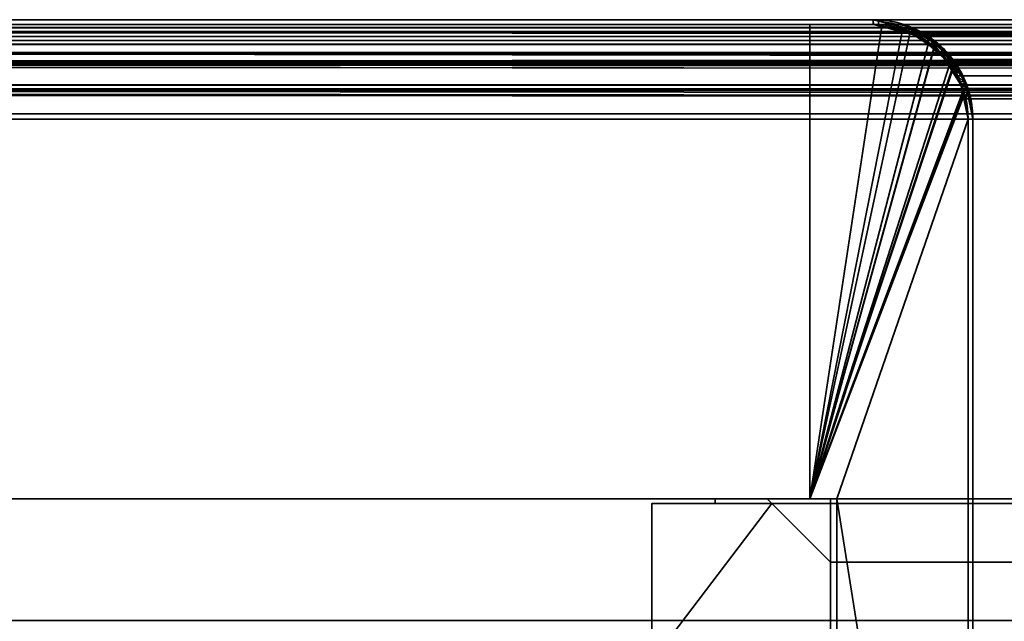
# Model space of a CAD drawing. Header units: millimetres. Extents: x -603 to 3703, y -121 to 193.
# Tile 17 of 256: x -441 to -410, y 174 to 193. Entities that reach past the tile are written whole.
import ezdxf

# ---------------------------------------------------------------- set-up
doc = ezdxf.new("R2010")
doc.units = ezdxf.units.MM
doc.layers.add('151', color=7, linetype='Continuous', true_color=0xffffff)

# ---------------------------------------------------------------- blocks, each defined once
blk = doc.blocks.new('UG_SURFACE_012')
at = {"layer": '151', "color": 14, "linetype": 'Continuous', "lineweight": 35}
for points in [[(-421.15, 173.15, -5.75), (-421.15, 178.15, -5.75), (-417.35, 178.15, -5.75)], [(-417.35, 178.15, -5.75), (-415.5, 176.3, -5.75), (-415.5, 173.15, -5.75), (-421.15, 173.15, -5.75)], [(-421.15, 173.15, 2030.4), (-415.5, 173.15, 2024.75), (-415.5, 176.3, 2024.75), (-417.35, 178.15, 2026.6)], [(-417.35, 178.15, 2026.6), (-421.15, 178.15, 2030.4), (-421.15, 173.15, 2030.4)], [(-421.15, 173.15, 2030.4), (-421.15, 178.15, 2030.4), (-421.15, 178.15, -5.75), (-421.15, 173.15, -5.75)], [(-417.35, 178.15, 2026.6), (-417.35, 178.15, -5.75), (-421.15, 178.15, -5.75), (-421.15, 178.15, 2030.4)], [(-415.5, 176.3, 2024.75), (-415.5, 176.3, -5.75), (-417.35, 178.15, -5.75), (-417.35, 178.15, 2026.6)], [(-415.5, 176.3, 2024.75), (-415.5, 173.15, 2024.75), (-415.5, 173.15, -5.75), (-415.5, 176.3, -5.75)], [(-421.15, 173.15, 2030.4), (-421.15, 173.15, -5.75), (-415.5, 173.15, -5.75), (-415.5, 173.15, 2024.75)]]:
    blk.add_3dface(points, dxfattribs=at)
blk = doc.blocks.new('UG_SURFACE_013')
at = {"layer": '151', "color": 7, "linetype": 'Continuous', "lineweight": 35}
for points in [[(-417.5, 178.3, -5.75), (-417.35, 178.15, -5.75), (-419.15, 178.15, -5.75), (-419.15, 178.3, -5.75)], [(-419.15, 178.15, -5.75), (-419.15, 178.15, 2028.4), (-419.15, 178.3, 2028.4), (-419.15, 178.3, -5.75)], [(-417.5, 178.3, 2026.75), (-417.5, 178.3, -5.75), (-419.15, 178.3, -5.75), (-419.15, 178.3, 2028.4)], [(-417.35, 178.15, 2026.6), (-417.5, 178.3, 2026.75), (-419.15, 178.3, 2028.4), (-419.15, 178.15, 2028.4)], [(-417.35, 178.15, 2026.6), (-419.15, 178.15, 2028.4), (-419.15, 178.15, -5.75), (-417.35, 178.15, -5.75)], [(-417.35, 178.15, -5.75), (-417.5, 178.3, -5.75), (-417.5, 178.3, 2026.75), (-417.35, 178.15, 2026.6)]]:
    blk.add_3dface(points, dxfattribs=at)
blk = doc.blocks.new('UG_SURFACE_016')
at = {"layer": '151', "color": 14, "linetype": 'Continuous', "lineweight": 35}
for points in [[(-411, 173.15, -5.75), (-411, 178.15, -5.75), (-404.15, 178.15, -5.75), (-402.568, 177.835, -5.75)], [(-411, 173.15, 2020.25), (-411, 178.15, 2020.25), (-411, 178.15, -5.75), (-411, 173.15, -5.75)], [(-404.15, 178.15, 2013.4), (-404.15, 178.15, -5.75), (-411, 178.15, -5.75), (-411, 178.15, 2020.25)], [(-402.575, 177.748, 2011.825), (-404.15, 178.15, 2013.4), (-411, 178.15, 2020.25), (-411, 173.15, 2020.25)], [(-404.15, 178.15, -5.75), (-404.15, 178.15, 2013.4), (-402.575, 177.748, 2011.825)], [(-402.575, 177.748, 2011.825), (-402.568, 177.835, -5.75), (-404.15, 178.15, -5.75)], [(-411, 173.15, -5.75), (-402.568, 177.835, -5.75), (-402.237, 177.769, -5.75), (-401.226, 177.094, -5.75)], [(-402.237, 177.769, -5.75), (-402.568, 177.835, -5.75), (-402.575, 177.748, 2011.825)], [(-402.237, 177.769, -5.75), (-402.575, 177.748, 2011.825), (-401.752, 177.538, 2011.002)], [(-401.752, 177.538, 2011.002), (-401.226, 177.094, -5.75), (-402.237, 177.769, -5.75)], [(-411, 173.15, 2020.25), (-401.218, 177.074, 2010.468), (-401.752, 177.538, 2011.002), (-402.575, 177.748, 2011.825)], [(-401.752, 177.538, 2011.002), (-401.218, 177.074, 2010.468), (-401.226, 177.094, -5.75)], [(-401.226, 177.094, -5.75), (-400.614, 176.686, -5.75), (-400.206, 176.074, -5.75), (-411, 173.15, -5.75)], [(-411, 173.15, 2020.25), (-400.134, 176.121, 2009.384), (-400.147, 176.145, 2009.397), (-401.218, 177.074, 2010.468)], [(-400.614, 176.686, -5.75), (-401.226, 177.094, -5.75), (-401.218, 177.074, 2010.468)], [(-400.614, 176.686, -5.75), (-401.218, 177.074, 2010.468), (-400.147, 176.145, 2009.397)], [(-400.147, 176.145, 2009.397), (-400.206, 176.074, -5.75), (-400.614, 176.686, -5.75)], [(-399.433, 174.772, 2008.683), (-400.134, 176.121, 2009.384), (-411, 173.15, 2020.25)], [(-411, 173.15, -5.75), (-400.206, 176.074, -5.75), (-399.531, 175.063, -5.75), (-399.473, 174.772, -5.75)], [(-400.147, 176.145, 2009.397), (-400.134, 176.121, 2009.384), (-400.206, 176.074, -5.75)], [(-399.531, 175.063, -5.75), (-400.206, 176.074, -5.75), (-400.134, 176.121, 2009.384)], [(-399.531, 175.063, -5.75), (-400.134, 176.121, 2009.384), (-399.433, 174.772, 2008.683)], [(-399.433, 174.772, 2008.683), (-399.473, 174.772, -5.75), (-399.531, 175.063, -5.75)], [(-399.473, 174.772, -5.75), (-399.21, 173.452, -5.75), (-411, 173.15, -5.75)], [(-399.198, 173.45, 2008.448), (-399.397, 174.703, 2008.647), (-399.433, 174.772, 2008.683), (-411, 173.15, 2020.25)], [(-399.473, 174.772, -5.75), (-399.433, 174.772, 2008.683), (-399.397, 174.703, 2008.647)], [(-399.397, 174.703, 2008.647), (-399.21, 173.452, -5.75), (-399.473, 174.772, -5.75)], [(-399.397, 174.703, 2008.647), (-399.198, 173.45, 2008.448), (-399.21, 173.452, -5.75)], [(-399.21, 173.452, -5.75), (-399.15, 173.15, -5.75), (-411, 173.15, -5.75)], [(-411, 173.15, 2020.25), (-399.15, 173.15, 2008.4), (-399.198, 173.45, 2008.448)], [(-399.21, 173.452, -5.75), (-399.198, 173.45, 2008.448), (-399.15, 173.15, 2008.4)], [(-399.15, 173.15, 2008.4), (-399.15, 173.15, -5.75), (-399.21, 173.452, -5.75)], [(-411, 173.15, 2020.25), (-411, 173.15, -5.75), (-399.15, 173.15, -5.75), (-399.15, 173.15, 2008.4)]]:
    blk.add_3dface(points, dxfattribs=at)
blk = doc.blocks.new('UG_SURFACE_017')
at = {"layer": '151', "color": 7, "linetype": 'Continuous', "lineweight": 35}
for points in [[(-411, 178.3, -5.75), (-404.15, 178.3, -5.75), (-404.15, 178.15, -5.75), (-411, 178.15, -5.75)], [(-411, 178.3, 2020.25), (-411, 178.3, -5.75), (-411, 178.15, -5.75), (-411, 178.15, 2020.25)], [(-411, 178.3, 2020.25), (-404.15, 178.3, 2013.4), (-404.15, 178.3, -5.75), (-411, 178.3, -5.75)], [(-404.15, 178.3, 2013.4), (-411, 178.3, 2020.25), (-411, 178.15, 2020.25), (-404.15, 178.15, 2013.4)], [(-411, 178.15, 2020.25), (-411, 178.15, -5.75), (-404.15, 178.15, -5.75), (-404.15, 178.15, 2013.4)]]:
    blk.add_3dface(points, dxfattribs=at)
blk = doc.blocks.new('UG_SURFACE_020')
at = {"layer": '151', "color": 7, "linetype": 'Continuous', "lineweight": 35}
for points in [[(411, 178.3, 2020.25), (-411, 178.3, 2020.25), (-411, 178.15, 2020.25), (411, 178.15, 2020.25)], [(404.15, 178.3, 2013.4), (-404.15, 178.3, 2013.4), (-411, 178.3, 2020.25), (411, 178.3, 2020.25)], [(-404.15, 178.15, 2013.4), (-411, 178.15, 2020.25), (-411, 178.3, 2020.25), (-404.15, 178.3, 2013.4)], [(404.15, 178.15, 2013.4), (411, 178.15, 2020.25), (-411, 178.15, 2020.25), (-404.15, 178.15, 2013.4)]]:
    blk.add_3dface(points, dxfattribs=at)
blk = doc.blocks.new('UG_SURFACE_022')
at = {"layer": '151', "color": 14, "linetype": 'Continuous', "lineweight": 35}
for points in [[(-411, 173.15, 2020.25), (-411, 178.15, 2020.25), (-404.15, 178.15, 2013.4), (-402.623, 177.76, 2011.873)], [(411, 173.15, 2020.25), (411, 178.15, 2020.25), (-411, 178.15, 2020.25), (-411, 173.15, 2020.25)], [(411, 178.15, 2020.25), (404.15, 178.15, 2013.4), (-404.15, 178.15, 2013.4), (-411, 178.15, 2020.25)], [(-402.623, 177.76, 2011.873), (-401.752, 177.538, 2011.002), (-401.251, 177.103, 2010.501), (-411, 173.15, 2020.25)], [(-401.251, 177.103, 2010.501), (-400.147, 176.145, 2009.397), (-400.113, 176.081, 2009.363), (-411, 173.15, 2020.25)], [(-411, 173.15, 2020.25), (-400.113, 176.081, 2009.363), (-399.397, 174.703, 2008.647), (-399.396, 174.695, 2008.646)], [(-399.396, 174.695, 2008.646), (-399.15, 173.15, 2008.4), (-411, 173.15, 2020.25)]]:
    blk.add_3dface(points, dxfattribs=at)
blk = doc.blocks.new('UG_SURFACE_023')
at = {"layer": '151', "color": 14, "linetype": 'Continuous', "lineweight": 35}
for points in [[(421.15, 178.15, 2030.4), (417.35, 178.15, 2026.6), (-417.35, 178.15, 2026.6), (-421.15, 178.15, 2030.4)], [(421.15, 173.15, 2030.4), (421.15, 178.15, 2030.4), (-421.15, 178.15, 2030.4), (-421.15, 173.15, 2030.4)], [(-421.15, 173.15, 2030.4), (-421.15, 178.15, 2030.4), (-417.35, 178.15, 2026.6)], [(-417.35, 178.15, 2026.6), (-415.5, 176.3, 2024.75), (-415.5, 173.15, 2024.75), (-421.15, 173.15, 2030.4)], [(415.5, 176.3, 2024.75), (-415.5, 176.3, 2024.75), (-417.35, 178.15, 2026.6), (417.35, 178.15, 2026.6)], [(415.5, 176.3, 2024.75), (415.5, 173.15, 2024.75), (-415.5, 173.15, 2024.75), (-415.5, 176.3, 2024.75)]]:
    blk.add_3dface(points, dxfattribs=at)
blk = doc.blocks.new('UG_SURFACE_024')
at = {"layer": '151', "color": 252, "linetype": 'Continuous', "lineweight": 35}
for points in [[(-415.5, 178.3, -5.75), (-415.5, 176.3, -5.75), (-417.5, 178.3, -5.75)], [(-417.5, 178.3, -5.75), (-415.5, 176.3, -5.75), (-415.5, 176.3, 2024.75), (-417.5, 178.3, 2026.75)], [(-417.5, 178.3, 2026.75), (-415.5, 176.3, 2024.75), (415.5, 176.3, 2024.75), (417.5, 178.3, 2026.75)], [(-417.5, 178.3, 2026.75), (417.5, 178.3, 2026.75), (415.5, 178.3, 2024.75), (-415.5, 178.3, 2024.75)], [(-415.5, 178.3, 2024.75), (-415.5, 178.3, -5.75), (-417.5, 178.3, -5.75), (-417.5, 178.3, 2026.75)], [(-415.5, 176.3, -5.75), (-415.5, 178.3, -5.75), (-415.5, 178.3, 2024.75), (-415.5, 176.3, 2024.75)], [(-415.5, 176.3, 2024.75), (-415.5, 178.3, 2024.75), (415.5, 178.3, 2024.75), (415.5, 176.3, 2024.75)]]:
    blk.add_3dface(points, dxfattribs=at)
blk = doc.blocks.new('UG_SURFACE_025')
at = {"layer": '151', "color": 7, "linetype": 'Continuous', "lineweight": 35}
for points in [[(-419.15, 178.15, 2028.4), (419.15, 178.15, 2028.4), (419.15, 178.3, 2028.4), (-419.15, 178.3, 2028.4)], [(419.15, 178.3, 2028.4), (417.5, 178.3, 2026.75), (-417.5, 178.3, 2026.75), (-419.15, 178.3, 2028.4)], [(-419.15, 178.15, 2028.4), (-419.15, 178.3, 2028.4), (-417.5, 178.3, 2026.75), (-417.35, 178.15, 2026.6)], [(419.15, 178.15, 2028.4), (-419.15, 178.15, 2028.4), (-417.35, 178.15, 2026.6), (417.35, 178.15, 2026.6)], [(-417.35, 178.15, 2026.6), (-417.5, 178.3, 2026.75), (417.5, 178.3, 2026.75), (417.35, 178.15, 2026.6)]]:
    blk.add_3dface(points, dxfattribs=at)
blk = doc.blocks.new('UG_SURFACE_038')
at = {"layer": '151', "color": 41, "linetype": 'Continuous', "lineweight": 35}
for points in [[(-466.15, 193.3, -5.75), (-416.15, 193.3, -5.75), (-416.15, 178.3, -5.75), (-466.15, 178.3, -5.75)], [(-416.15, 193.3, 2025.4), (-416.15, 193.3, -5.75), (-466.15, 193.3, -5.75), (-466.15, 193.3, 2075.4)], [(-416.15, 178.3, 2025.4), (-416.15, 193.3, 2025.4), (-466.15, 193.3, 2075.4), (-466.15, 178.3, 2075.4)], [(-416.15, 178.3, -5.75), (-416.15, 193.3, -5.75), (-416.15, 193.3, 2025.4), (-416.15, 178.3, 2025.4)], [(-466.15, 178.3, 2075.4), (-466.15, 178.3, -5.75), (-416.15, 178.3, -5.75), (-416.15, 178.3, 2025.4)]]:
    blk.add_3dface(points, dxfattribs=at)
blk = doc.blocks.new('UG_SURFACE_039')
at = {"layer": '151', "color": 7, "linetype": 'Continuous', "lineweight": 35}
for points in [[(-414.15, 193.45, 2023.4), (-414.15, 193.45, -5.75), (-468.15, 193.45, -5.75), (-468.15, 193.45, 2077.4)], [(-468.15, 193.45, -5.75), (-414.15, 193.45, -5.75), (-414.15, 193.3, -5.75), (-468.15, 193.3, -5.75)], [(-468.15, 193.3, 2077.4), (-414.15, 193.3, 2023.4), (-414.15, 193.45, 2023.4), (-468.15, 193.45, 2077.4)], [(-413.071, 193.246, -5.75), (-414.15, 193.45, 2023.4), (-413, 193.156, 2022.25)], [(-413.071, 193.246, -5.75), (-413.978, 193.418, -5.75), (-414.15, 193.45, 2023.4)], [(-413.978, 193.418, -5.75), (-414.15, 193.45, -5.75), (-414.15, 193.45, 2023.4)], [(-413.987, 193.269, -5.75), (-414.15, 193.3, -5.75), (-414.15, 193.45, -5.75), (-413.978, 193.418, -5.75)], [(-413, 193.156, 2022.25), (-414.15, 193.45, 2023.4), (-414.142, 193.3, 2023.392), (-413.052, 193.036, 2022.302)], [(-414.15, 193.3, 2023.4), (-414.142, 193.3, 2023.392), (-414.15, 193.45, 2023.4)], [(-413.123, 193.103, -5.75), (-413.987, 193.269, -5.75), (-413.978, 193.418, -5.75), (-413.071, 193.246, -5.75)], [(-414.15, 193.3, 2023.4), (-468.15, 193.3, 2077.4), (-468.15, 193.3, -5.75), (-414.15, 193.3, -5.75)], [(-414.15, 193.3, -5.75), (-413.987, 193.269, -5.75), (-413.052, 193.036, 2022.302)], [(-413.052, 193.036, 2022.302), (-414.142, 193.3, 2023.392), (-414.15, 193.3, -5.75)], [(-414.142, 193.3, 2023.392), (-414.15, 193.3, 2023.4), (-414.15, 193.3, -5.75)], [(-413.052, 193.036, 2022.302), (-413.987, 193.269, -5.75), (-413.123, 193.103, -5.75)], [(-413.054, 193.09, -5.75), (-413.123, 193.103, -5.75), (-413.071, 193.246, -5.75), (-413, 193.233, -5.75)], [(-413.052, 193.036, 2022.302), (-413.123, 193.103, -5.75), (-413.054, 193.09, -5.75)], [(-413, 193.156, 2022.25), (-413, 193.233, -5.75), (-413.071, 193.246, -5.75)], [(-413.054, 193.09, -5.75), (-413, 193.233, -5.75), (-412.992, 193.227, -5.75)], [(-413.048, 193.086, -5.75), (-413.054, 193.09, -5.75), (-412.992, 193.227, -5.75)], [(-413.054, 193.09, -5.75), (-413.048, 193.086, -5.75), (-413.052, 193.036, 2022.302)], [(-413.052, 193.036, 2022.302), (-412.784, 192.971, 2022.034), (-412.639, 193.064, 2021.889), (-413, 193.156, 2022.25)], [(-412.784, 192.971, 2022.034), (-413.052, 193.036, 2022.302), (-413.048, 193.086, -5.75)], [(-412.992, 193.227, -5.75), (-412.265, 192.751, -5.75), (-412.355, 192.634, -5.75), (-413.048, 193.086, -5.75)], [(-413.048, 193.086, -5.75), (-412.355, 192.634, -5.75), (-412.031, 192.414, 2021.281)], [(-412.031, 192.414, 2021.281), (-412.784, 192.971, 2022.034), (-413.048, 193.086, -5.75)], [(-413, 193.156, 2022.25), (-412.992, 193.227, -5.75), (-413, 193.233, -5.75)], [(-412.265, 192.751, -5.75), (-412.992, 193.227, -5.75), (-413, 193.156, 2022.25)], [(-412.265, 192.751, -5.75), (-413, 193.156, 2022.25), (-412.639, 193.064, 2021.889)], [(-411.949, 192.466, 2021.199), (-412.639, 193.064, 2021.889), (-412.784, 192.971, 2022.034), (-412.031, 192.414, 2021.281)], [(-412.639, 193.064, 2021.889), (-411.923, 192.527, -5.75), (-412.265, 192.751, -5.75)], [(-412.639, 193.064, 2021.889), (-411.949, 192.466, 2021.199), (-411.923, 192.527, -5.75)], [(-412.029, 192.421, -5.75), (-412.355, 192.634, -5.75), (-412.265, 192.751, -5.75), (-411.923, 192.527, -5.75)], [(-412.355, 192.634, -5.75), (-412.029, 192.421, -5.75), (-412.031, 192.414, 2021.281)], [(-412.031, 192.414, 2021.281), (-411.995, 192.387, 2021.245), (-411.949, 192.466, 2021.199)], [(-411.995, 192.387, 2021.245), (-412.031, 192.414, 2021.281), (-412.029, 192.421, -5.75)], [(-411.923, 192.527, -5.75), (-411.628, 192.086, -5.75), (-411.746, 192.002, -5.75), (-412.029, 192.421, -5.75)], [(-412.029, 192.421, -5.75), (-411.484, 191.676, 2020.734), (-411.995, 192.387, 2021.245)], [(-412.029, 192.421, -5.75), (-411.746, 192.002, -5.75), (-411.381, 191.389, 2020.631)], [(-411.381, 191.389, 2020.631), (-411.484, 191.676, 2020.734), (-412.029, 192.421, -5.75)], [(-411.628, 192.187, 2020.878), (-411.949, 192.466, 2021.199), (-411.995, 192.387, 2021.245), (-411.484, 191.676, 2020.734)], [(-411.628, 192.086, -5.75), (-411.923, 192.527, -5.75), (-411.949, 192.466, 2021.199)], [(-411.949, 192.466, 2021.199), (-411.237, 191.499, -5.75), (-411.628, 192.086, -5.75)], [(-411.237, 191.499, -5.75), (-411.949, 192.466, 2021.199), (-411.628, 192.187, 2020.878)], [(-411.395, 191.48, -5.75), (-411.746, 192.002, -5.75), (-411.628, 192.086, -5.75), (-411.237, 191.499, -5.75)], [(-411.628, 192.187, 2020.878), (-411.229, 191.458, -5.75), (-411.237, 191.499, -5.75)], [(-411.628, 192.187, 2020.878), (-411.24, 191.44, 2020.49), (-411.229, 191.458, -5.75)], [(-411.484, 191.676, 2020.734), (-411.24, 191.44, 2020.49), (-411.628, 192.187, 2020.878)], [(-411.746, 192.002, -5.75), (-411.395, 191.48, -5.75), (-411.381, 191.389, 2020.631)], [(-411.24, 191.44, 2020.49), (-411.484, 191.676, 2020.734), (-411.381, 191.389, 2020.631)], [(-411.378, 191.401, -5.75), (-411.395, 191.48, -5.75), (-411.237, 191.499, -5.75), (-411.229, 191.458, -5.75)], [(-411.395, 191.48, -5.75), (-411.378, 191.401, -5.75), (-411.381, 191.389, 2020.631)], [(-411.229, 191.458, -5.75), (-411.187, 191.246, -5.75), (-411.336, 191.199, -5.75), (-411.378, 191.401, -5.75)], [(-411.187, 191.246, -5.75), (-411.229, 191.458, -5.75), (-411.24, 191.44, 2020.49)], [(-411.381, 191.389, 2020.631), (-411.22, 190.944, 2020.47), (-411.156, 191.279, 2020.406), (-411.24, 191.44, 2020.49)], [(-411.22, 190.944, 2020.47), (-411.381, 191.389, 2020.631), (-411.378, 191.401, -5.75)], [(-411.378, 191.401, -5.75), (-411.336, 191.199, -5.75), (-411.15, 190.3, 2020.4)], [(-411.15, 190.3, 2020.4), (-411.22, 190.944, 2020.47), (-411.378, 191.401, -5.75)], [(-411.15, 190.3, -5.75), (-411.336, 191.199, -5.75), (-411.187, 191.246, -5.75), (-411, 190.3, -5.75)], [(-411.336, 191.199, -5.75), (-411.15, 190.3, -5.75), (-411.15, 190.3, 2020.4)], [(-411.187, 191.246, -5.75), (-411.24, 191.44, 2020.49), (-411.156, 191.279, 2020.406)], [(-411, 190.3, 2020.25), (-411.156, 191.279, 2020.406), (-411.22, 190.944, 2020.47), (-411.15, 190.3, 2020.4)], [(-411.156, 191.279, 2020.406), (-411, 190.3, -5.75), (-411.187, 191.246, -5.75)], [(-411.156, 191.279, 2020.406), (-411, 190.3, 2020.25), (-411, 190.3, -5.75)], [(-411, 190.3, -5.75), (-411, 152.3, -5.75), (-411.15, 152.3, -5.75), (-411.15, 190.3, -5.75)], [(-411.15, 152.3, 2020.4), (-411.15, 190.3, 2020.4), (-411.15, 190.3, -5.75), (-411.15, 152.3, -5.75)], [(-411.15, 190.3, 2020.4), (-411.15, 152.3, 2020.4), (-411, 152.3, 2020.25), (-411, 190.3, 2020.25)], [(-411, 152.3, -5.75), (-411, 190.3, -5.75), (-411, 190.3, 2020.25), (-411, 152.3, 2020.25)]]:
    blk.add_3dface(points, dxfattribs=at)
blk = doc.blocks.new('UG_SURFACE_040')
at = {"layer": '151', "color": 14, "linetype": 'Continuous', "lineweight": 35}
for points in [[(-416.15, 193.3, -5.75), (-416.15, 178.3, -5.75), (-416.15, 178.3, 2025.4), (-416.15, 193.3, 2025.4)], [(-416.15, 178.3, -5.75), (-416.15, 193.3, -5.75), (-414.15, 193.3, -5.75), (-413.88, 193.246, -5.75)], [(-413.879, 193.231, 2023.129), (-414.15, 193.3, 2023.4), (-416.15, 193.3, 2025.4), (-416.15, 178.3, 2025.4)], [(-414.15, 193.3, 2023.4), (-414.15, 193.3, -5.75), (-416.15, 193.3, -5.75), (-416.15, 193.3, 2025.4)], [(-416.15, 178.3, -5.75), (-413.88, 193.246, -5.75), (-413.002, 193.072, -5.75), (-412.983, 193.059, -5.75)], [(-416.15, 178.3, 2025.4), (-412.988, 193.003, 2022.238), (-413.879, 193.231, 2023.129)], [(-412.983, 193.059, -5.75), (-412.229, 192.555, -5.75), (-416.15, 178.3, -5.75)], [(-414.15, 193.3, -5.75), (-414.15, 193.3, 2023.4), (-413.879, 193.231, 2023.129)], [(-413.879, 193.231, 2023.129), (-413.88, 193.246, -5.75), (-414.15, 193.3, -5.75)], [(-413.88, 193.246, -5.75), (-413.879, 193.231, 2023.129), (-412.988, 193.003, 2022.238)], [(-412.988, 193.003, 2022.238), (-413.002, 193.072, -5.75), (-413.88, 193.246, -5.75)], [(-412.988, 193.003, 2022.238), (-412.983, 193.059, -5.75), (-413.002, 193.072, -5.75)], [(-412.983, 193.059, -5.75), (-412.988, 193.003, 2022.238), (-412.711, 192.933, 2021.961)], [(-412.711, 192.933, 2021.961), (-412.229, 192.555, -5.75), (-412.983, 193.059, -5.75)], [(-412.237, 192.521, 2021.487), (-412.711, 192.933, 2021.961), (-412.988, 193.003, 2022.238), (-416.15, 178.3, 2025.4)], [(-412.711, 192.933, 2021.961), (-412.237, 192.521, 2021.487), (-412.229, 192.555, -5.75)], [(-416.15, 178.3, -5.75), (-412.229, 192.555, -5.75), (-412.029, 192.421, -5.75), (-411.662, 191.873, -5.75)], [(-416.15, 178.3, 2025.4), (-411.636, 191.882, 2020.886), (-411.748, 192.097, 2020.998), (-412.237, 192.521, 2021.487)], [(-412.029, 192.421, -5.75), (-412.229, 192.555, -5.75), (-412.237, 192.521, 2021.487)], [(-412.029, 192.421, -5.75), (-412.237, 192.521, 2021.487), (-411.748, 192.097, 2020.998)], [(-411.748, 192.097, 2020.998), (-411.662, 191.873, -5.75), (-412.029, 192.421, -5.75)], [(-411.748, 192.097, 2020.998), (-411.636, 191.882, 2020.886), (-411.662, 191.873, -5.75)], [(-411.274, 191.077, 2020.524), (-411.298, 191.232, 2020.548), (-411.636, 191.882, 2020.886), (-416.15, 178.3, 2025.4)], [(-416.15, 178.3, -5.75), (-411.662, 191.873, -5.75), (-411.378, 191.448, -5.75), (-411.304, 191.073, -5.75)], [(-411.378, 191.448, -5.75), (-411.662, 191.873, -5.75), (-411.636, 191.882, 2020.886)], [(-411.378, 191.448, -5.75), (-411.636, 191.882, 2020.886), (-411.298, 191.232, 2020.548)], [(-411.298, 191.232, 2020.548), (-411.304, 191.073, -5.75), (-411.378, 191.448, -5.75)], [(-411.298, 191.232, 2020.548), (-411.274, 191.077, 2020.524), (-411.304, 191.073, -5.75)], [(-416.15, 178.3, 2025.4), (-415.3, 178.3, 2024.55), (-411.15, 190.3, 2020.4), (-411.274, 191.077, 2020.524)], [(-411.304, 191.073, -5.75), (-411.15, 190.3, -5.75), (-415.3, 178.3, -5.75), (-416.15, 178.3, -5.75)], [(-411.304, 191.073, -5.75), (-411.274, 191.077, 2020.524), (-411.15, 190.3, 2020.4)], [(-411.15, 190.3, 2020.4), (-411.15, 190.3, -5.75), (-411.304, 191.073, -5.75)], [(-415.3, 178.3, -5.75), (-411.15, 190.3, -5.75), (-411.15, 152.15, -5.75)], [(-411.15, 152.15, 2020.4), (-411.15, 190.3, 2020.4), (-415.3, 178.3, 2024.55)], [(-411.15, 152.15, -5.75), (-411.15, 190.3, -5.75), (-411.15, 190.3, 2020.4), (-411.15, 152.15, 2020.4)], [(-416.15, 178.3, 2025.4), (-416.15, 178.3, -5.75), (-415.3, 178.3, -5.75), (-415.3, 178.3, 2024.55)], [(-415.3, 178.3, -5.75), (-415.3, 149.3, -5.75), (-415.3, 149.3, 2024.55), (-415.3, 178.3, 2024.55)], [(-411.15, 152.15, -5.75), (-414, 149.3, -5.75), (-415.3, 149.3, -5.75), (-415.3, 178.3, -5.75)], [(-415.3, 178.3, 2024.55), (-415.3, 149.3, 2024.55), (-414, 149.3, 2023.25), (-411.15, 152.15, 2020.4)], [(-414, 149.3, -5.75), (-411.15, 152.15, -5.75), (-411.15, 152.15, 2020.4), (-414, 149.3, 2023.25)], [(-415.3, 149.3, 2024.55), (-415.3, 149.3, -5.75), (-414, 149.3, -5.75), (-414, 149.3, 2023.25)]]:
    blk.add_3dface(points, dxfattribs=at)
blk = doc.blocks.new('UG_SURFACE_041')
at = {"layer": '151', "color": 7, "linetype": 'Continuous', "lineweight": 35}
for points in [[(-469.11, 193.197, 2078.361), (469.112, 193.204, 2078.362), (468.15, 193.45, 2077.4)], [(468.15, 193.45, 2077.4), (-468.15, 193.45, 2077.4), (-469.11, 193.197, 2078.361)], [(468.15, 193.45, 2077.4), (414.15, 193.45, 2023.4), (-414.15, 193.45, 2023.4), (-468.15, 193.45, 2077.4)], [(-468.15, 193.45, 2077.4), (-414.15, 193.45, 2023.4), (-414.15, 193.3, 2023.4), (-468.15, 193.3, 2077.4)], [(-413.188, 193.204, 2022.438), (-414.15, 193.45, 2023.4), (414.15, 193.45, 2023.4)], [(-414.15, 193.45, 2023.4), (-414.142, 193.3, 2023.392), (-414.15, 193.3, 2023.4)], [(-413.052, 193.036, 2022.302), (-414.142, 193.3, 2023.392), (-414.15, 193.45, 2023.4), (-413.188, 193.204, 2022.438)], [(414.15, 193.45, 2023.4), (413.19, 193.197, 2022.439), (-413.188, 193.204, 2022.438)], [(470.261, 192.404, 2079.511), (-470.268, 192.412, 2079.518), (-469.337, 193.055, 2078.587)], [(-469.974, 192.788, 2079.224), (469.976, 192.79, 2079.226), (469.661, 193.064, 2078.911)], [(-469.7, 193.042, 2078.95), (-469.974, 192.788, 2079.224), (469.661, 193.064, 2078.911)], [(-469.7, 193.042, 2078.95), (469.661, 193.064, 2078.911), (469.112, 193.204, 2078.362)], [(469.112, 193.204, 2078.362), (-469.11, 193.197, 2078.361), (-469.7, 193.042, 2078.95)], [(470.171, 192.518, 2079.421), (-469.337, 193.055, 2078.587), (-469.253, 193.073, 2078.503)], [(470.171, 192.518, 2079.421), (470.261, 192.404, 2079.511), (-469.337, 193.055, 2078.587)], [(469.249, 193.071, 2078.499), (-469.253, 193.073, 2078.503), (-468.158, 193.3, 2077.408)], [(-469.253, 193.073, 2078.503), (469.249, 193.071, 2078.499), (470.171, 192.518, 2079.421)], [(469.157, 193.126, 2078.407), (-468.158, 193.3, 2077.408), (-468.15, 193.3, 2077.4)], [(469.157, 193.126, 2078.407), (469.249, 193.071, 2078.499), (-468.158, 193.3, 2077.408)], [(468.15, 193.3, 2077.4), (-468.15, 193.3, 2077.4), (-414.15, 193.3, 2023.4), (414.15, 193.3, 2023.4)], [(-468.15, 193.3, 2077.4), (468.15, 193.3, 2077.4), (469.157, 193.126, 2078.407)], [(414.15, 193.3, 2023.4), (-414.15, 193.3, 2023.4), (-414.142, 193.3, 2023.392)], [(-414.142, 193.3, 2023.392), (413.052, 193.037, 2022.302), (414.15, 193.3, 2023.4)], [(-414.142, 193.3, 2023.392), (-413.052, 193.036, 2022.302), (413.052, 193.037, 2022.302)], [(-412.639, 193.064, 2021.889), (-413.188, 193.204, 2022.438), (413.19, 193.197, 2022.439)], [(-413.188, 193.204, 2022.438), (-412.639, 193.064, 2021.889), (-412.784, 192.971, 2022.034), (-413.052, 193.036, 2022.302)], [(412.79, 192.974, 2022.04), (413.052, 193.037, 2022.302), (-413.052, 193.036, 2022.302)], [(412.79, 192.974, 2022.04), (-413.052, 193.036, 2022.302), (-412.784, 192.971, 2022.034)], [(-412.031, 192.414, 2021.281), (-412.784, 192.971, 2022.034), (-412.639, 193.064, 2021.889), (-412.324, 192.79, 2021.574)], [(-412.639, 193.064, 2021.889), (413.19, 193.197, 2022.439), (412.6, 193.042, 2021.85)], [(412.6, 193.042, 2021.85), (-412.324, 192.79, 2021.574), (-412.639, 193.064, 2021.889)], [(412.6, 193.042, 2021.85), (412.326, 192.788, 2021.576), (-412.324, 192.79, 2021.574)], [(-470.687, 192.126, 2079.937), (470.672, 192.187, 2079.922), (469.976, 192.79, 2079.226)], [(469.976, 192.79, 2079.226), (-469.974, 192.788, 2079.224), (-470.687, 192.126, 2079.937)], [(-412.784, 192.971, 2022.034), (412.036, 192.402, 2021.286), (412.79, 192.974, 2022.04)], [(-412.784, 192.971, 2022.034), (-412.031, 192.414, 2021.281), (412.036, 192.402, 2021.286)], [(-411.628, 192.187, 2020.878), (-412.324, 192.79, 2021.574), (412.326, 192.788, 2021.576)], [(-412.324, 192.79, 2021.574), (-411.628, 192.187, 2020.878), (-411.995, 192.387, 2021.245), (-412.031, 192.414, 2021.281)], [(-411.628, 192.187, 2020.878), (412.326, 192.788, 2021.576), (411.613, 192.126, 2020.863)], [(470.921, 191.389, 2080.171), (-470.652, 191.955, 2079.902), (-470.305, 192.387, 2079.555)], [(470.764, 191.773, 2080.014), (-470.305, 192.387, 2079.555), (-470.268, 192.412, 2079.518)], [(470.764, 191.773, 2080.014), (470.921, 191.389, 2080.171), (-470.305, 192.387, 2079.555)], [(-470.268, 192.412, 2079.518), (470.261, 192.404, 2079.511), (470.764, 191.773, 2080.014)], [(-412.031, 192.414, 2021.281), (411.446, 191.599, 2020.696), (411.94, 192.329, 2021.19)], [(411.446, 191.599, 2020.696), (-412.031, 192.414, 2021.281), (-411.995, 192.387, 2021.245)], [(411.94, 192.329, 2021.19), (412.036, 192.402, 2021.286), (-412.031, 192.414, 2021.281)], [(-411.995, 192.387, 2021.245), (411.378, 191.393, 2020.627), (411.446, 191.599, 2020.696)], [(-411.995, 192.387, 2021.245), (-411.484, 191.676, 2020.734), (411.378, 191.393, 2020.627)], [(-411.628, 192.187, 2020.878), (-411.607, 192.146, 2020.857), (-411.484, 191.676, 2020.734), (-411.995, 192.387, 2021.245)], [(-470.687, 192.126, 2079.937), (-470.769, 192.05, 2080.019), (471.144, 191.279, 2080.394)], [(-470.687, 192.126, 2079.937), (470.693, 192.146, 2079.943), (470.672, 192.187, 2079.922)], [(471.144, 191.279, 2080.394), (470.693, 192.146, 2079.943), (-470.687, 192.126, 2079.937)], [(411.613, 192.126, 2020.863), (-411.607, 192.146, 2020.857), (-411.628, 192.187, 2020.878)], [(-411.156, 191.279, 2020.406), (-411.607, 192.146, 2020.857), (411.613, 192.126, 2020.863)], [(-411.381, 191.389, 2020.631), (-411.484, 191.676, 2020.734), (-411.607, 192.146, 2020.857), (-411.156, 191.279, 2020.406)], [(-411.156, 191.279, 2020.406), (411.613, 192.126, 2020.863), (411.531, 192.05, 2020.781)], [(-470.769, 192.05, 2080.019), (-471.129, 191.258, 2080.379), (471.144, 191.279, 2080.394)], [(470.921, 191.389, 2080.171), (-470.929, 191.394, 2080.179), (-470.652, 191.955, 2079.902)], [(411.531, 192.05, 2020.781), (-411.155, 191.273, 2020.405), (-411.156, 191.279, 2020.406)], [(411.531, 192.05, 2020.781), (411.171, 191.258, 2020.421), (-411.155, 191.273, 2020.405)], [(-411.484, 191.676, 2020.734), (-411.381, 191.389, 2020.631), (411.378, 191.393, 2020.627)], [(-471.129, 191.258, 2080.379), (-471.191, 191.121, 2080.441), (471.3, 190.3, 2080.55)], [(471.15, 190.3, 2080.4), (-471.145, 190.481, 2080.395), (-470.986, 191.279, 2080.236)], [(-471.129, 191.258, 2080.379), (471.145, 191.273, 2080.395), (471.144, 191.279, 2080.394)], [(471.3, 190.3, 2080.55), (471.145, 191.273, 2080.395), (-471.129, 191.258, 2080.379)], [(471.045, 191.085, 2080.296), (-470.986, 191.279, 2080.236), (-470.929, 191.394, 2080.179)], [(471.045, 191.085, 2080.296), (471.15, 190.3, 2080.4), (-470.986, 191.279, 2080.236)], [(-470.929, 191.394, 2080.179), (470.921, 191.389, 2080.171), (471.045, 191.085, 2080.296)], [(411.205, 190.871, 2020.455), (411.378, 191.393, 2020.627), (-411.381, 191.389, 2020.631)], [(411.205, 190.871, 2020.455), (-411.381, 191.389, 2020.631), (-411.22, 190.944, 2020.47)], [(-411.156, 191.279, 2020.406), (-411.155, 191.273, 2020.405), (-411.22, 190.944, 2020.47), (-411.381, 191.389, 2020.631)], [(-411.15, 190.3, 2020.4), (-411.22, 190.944, 2020.47), (-411.155, 191.273, 2020.405), (-411, 190.3, 2020.25)], [(-411.155, 191.273, 2020.405), (411.171, 191.258, 2020.421), (411.109, 191.121, 2020.359)], [(411.109, 191.121, 2020.359), (-411, 190.3, 2020.25), (-411.155, 191.273, 2020.405)], [(-471.191, 191.121, 2080.441), (-471.3, 190.3, 2080.55), (471.3, 190.3, 2080.55)], [(-411.22, 190.944, 2020.47), (411.15, 190.3, 2020.4), (411.205, 190.871, 2020.455)], [(-411.22, 190.944, 2020.47), (-411.15, 190.3, 2020.4), (411.15, 190.3, 2020.4)], [(411.109, 191.121, 2020.359), (411, 190.3, 2020.25), (-411, 190.3, 2020.25)], [(-471.3, 190.3, 2080.55), (-471.3, 174.45, 2080.55), (471.3, 174.45, 2080.55), (471.3, 190.3, 2080.55)], [(471.15, 190.3, 2080.4), (-471.15, 190.3, 2080.4), (-471.145, 190.481, 2080.395)], [(471.15, 190.3, 2080.4), (471.15, 174.45, 2080.4), (-471.15, 174.45, 2080.4), (-471.15, 190.3, 2080.4)], [(411.15, 152.3, 2020.4), (411.15, 190.3, 2020.4), (-411.15, 190.3, 2020.4), (-411.15, 152.3, 2020.4)], [(-411, 190.3, 2020.25), (-411, 152.3, 2020.25), (-411.15, 152.3, 2020.4), (-411.15, 190.3, 2020.4)], [(-411, 152.3, 2020.25), (-411, 190.3, 2020.25), (411, 190.3, 2020.25), (411, 152.3, 2020.25)], [(471.15, 174.45, 2080.4), (471.3, 174.45, 2080.55), (-471.3, 174.45, 2080.55), (-471.15, 174.45, 2080.4)]]:
    blk.add_3dface(points, dxfattribs=at)
blk = doc.blocks.new('UG_SURFACE_042')
at = {"layer": '151', "color": 14, "linetype": 'Continuous', "lineweight": 35}
for points in [[(-416.15, 193.3, 2025.4), (-416.15, 178.3, 2025.4), (416.15, 178.3, 2025.4), (416.15, 193.3, 2025.4)], [(-416.15, 178.3, 2025.4), (-416.15, 193.3, 2025.4), (-414.15, 193.3, 2023.4), (-413.234, 193.066, 2022.484)], [(416.15, 193.3, 2025.4), (414.15, 193.3, 2023.4), (-414.15, 193.3, 2023.4), (-416.15, 193.3, 2025.4)], [(-416.15, 178.3, 2025.4), (-413.234, 193.066, 2022.484), (-412.711, 192.933, 2021.961), (-412.411, 192.672, 2021.661)], [(-413.234, 193.066, 2022.484), (-414.15, 193.3, 2023.4), (414.15, 193.3, 2023.4)], [(414.15, 193.3, 2023.4), (413.235, 193.059, 2022.485), (-413.234, 193.066, 2022.484)], [(-412.711, 192.933, 2021.961), (-413.234, 193.066, 2022.484), (413.235, 193.059, 2022.485)], [(-412.711, 192.933, 2021.961), (413.235, 193.059, 2022.485), (412.674, 192.912, 2021.924)], [(412.674, 192.912, 2021.924), (-412.411, 192.672, 2021.661), (-412.711, 192.933, 2021.961)], [(412.674, 192.912, 2021.924), (412.413, 192.67, 2021.663), (-412.411, 192.672, 2021.661)], [(-412.411, 192.672, 2021.661), (-411.748, 192.097, 2020.998), (-411.728, 192.058, 2020.978), (-416.15, 178.3, 2025.4)], [(-411.748, 192.097, 2020.998), (-412.411, 192.672, 2021.661), (412.413, 192.67, 2021.663)], [(-411.748, 192.097, 2020.998), (412.413, 192.67, 2021.663), (411.734, 192.039, 2020.984)], [(411.734, 192.039, 2020.984), (-411.728, 192.058, 2020.978), (-411.748, 192.097, 2020.998)], [(-416.15, 178.3, 2025.4), (-411.728, 192.058, 2020.978), (-411.298, 191.232, 2020.548), (-411.298, 191.227, 2020.548)], [(-411.298, 191.232, 2020.548), (-411.728, 192.058, 2020.978), (411.734, 192.039, 2020.984)], [(-411.298, 191.232, 2020.548), (411.734, 192.039, 2020.984), (411.656, 191.967, 2020.905)], [(411.656, 191.967, 2020.905), (-411.298, 191.227, 2020.548), (-411.298, 191.232, 2020.548)], [(411.656, 191.967, 2020.905), (411.313, 191.212, 2020.563), (-411.298, 191.227, 2020.548)], [(-411.298, 191.227, 2020.548), (-411.15, 190.3, 2020.4), (-415.3, 178.3, 2024.55), (-416.15, 178.3, 2025.4)], [(-411.298, 191.227, 2020.548), (411.313, 191.212, 2020.563), (411.254, 191.082, 2020.504)], [(411.254, 191.082, 2020.504), (-411.15, 190.3, 2020.4), (-411.298, 191.227, 2020.548)], [(411.254, 191.082, 2020.504), (411.15, 190.3, 2020.4), (-411.15, 190.3, 2020.4)], [(-415.3, 178.3, 2024.55), (-411.15, 190.3, 2020.4), (-411.15, 152.15, 2020.4)], [(-411.15, 152.15, 2020.4), (-411.15, 190.3, 2020.4), (411.15, 190.3, 2020.4), (411.15, 152.15, 2020.4)], [(415.3, 178.3, 2024.55), (416.15, 178.3, 2025.4), (-416.15, 178.3, 2025.4), (-415.3, 178.3, 2024.55)], [(-415.3, 178.3, 2024.55), (-415.3, 149.3, 2024.55), (415.3, 149.3, 2024.55), (415.3, 178.3, 2024.55)], [(-411.15, 152.15, 2020.4), (-414, 149.3, 2023.25), (-415.3, 149.3, 2024.55), (-415.3, 178.3, 2024.55)]]:
    blk.add_3dface(points, dxfattribs=at)
blk = doc.blocks.new('UG_SURFACE_043')
at = {"layer": '151', "color": 14, "linetype": 'Continuous', "lineweight": 35}
for points in [[(-469.626, 192.912, 2078.876), (469.589, 192.933, 2078.839), (469.066, 193.066, 2078.316)], [(469.066, 193.066, 2078.316), (-469.065, 193.059, 2078.315), (-469.626, 192.912, 2078.876)], [(-469.065, 193.059, 2078.315), (469.066, 193.066, 2078.316), (468.15, 193.3, 2077.4)], [(468.15, 193.3, 2077.4), (-468.15, 193.3, 2077.4), (-469.065, 193.059, 2078.315)], [(468.15, 193.3, 2077.4), (466.15, 193.3, 2075.4), (-466.15, 193.3, 2075.4), (-468.15, 193.3, 2077.4)], [(466.15, 174.45, 2075.4), (-466.15, 174.45, 2075.4), (-466.15, 193.3, 2075.4), (466.15, 193.3, 2075.4)], [(-469.887, 192.67, 2079.137), (469.889, 192.672, 2079.139), (469.589, 192.933, 2078.839)], [(-469.626, 192.912, 2078.876), (-469.887, 192.67, 2079.137), (469.589, 192.933, 2078.839)], [(-470.566, 192.039, 2079.816), (470.552, 192.097, 2079.802), (469.889, 192.672, 2079.139)], [(469.889, 192.672, 2079.139), (-469.887, 192.67, 2079.137), (-470.566, 192.039, 2079.816)], [(-470.566, 192.039, 2079.816), (470.572, 192.058, 2079.822), (470.552, 192.097, 2079.802)], [(-470.644, 191.967, 2079.895), (-470.987, 191.212, 2080.237), (471.002, 191.232, 2080.251)], [(-470.566, 192.039, 2079.816), (-470.644, 191.967, 2079.895), (471.002, 191.232, 2080.251)], [(471.002, 191.232, 2080.251), (470.572, 192.058, 2079.822), (-470.566, 192.039, 2079.816)], [(-470.987, 191.212, 2080.237), (-471.046, 191.082, 2080.296), (471.15, 190.3, 2080.4)], [(-470.987, 191.212, 2080.237), (471.002, 191.227, 2080.252), (471.002, 191.232, 2080.251)], [(471.15, 190.3, 2080.4), (471.002, 191.227, 2080.252), (-470.987, 191.212, 2080.237)], [(-471.046, 191.082, 2080.296), (-471.15, 190.3, 2080.4), (471.15, 190.3, 2080.4)], [(-471.15, 190.3, 2080.4), (-471.15, 174.45, 2080.4), (471.15, 174.45, 2080.4), (471.15, 190.3, 2080.4)], [(466.15, 174.45, 2075.4), (471.15, 174.45, 2080.4), (-471.15, 174.45, 2080.4), (-466.15, 174.45, 2075.4)]]:
    blk.add_3dface(points, dxfattribs=at)
blk = doc.blocks.new('UG_SURFACE_044')
at = {"layer": '151', "color": 41, "linetype": 'Continuous', "lineweight": 35}
for points in [[(-466.15, 178.3, 2075.4), (-466.15, 193.3, 2075.4), (-416.15, 193.3, 2025.4), (-416.15, 178.3, 2025.4)], [(-466.15, 193.3, 2075.4), (-466.15, 178.3, 2075.4), (466.15, 178.3, 2075.4), (466.15, 193.3, 2075.4)], [(466.15, 193.3, 2075.4), (416.15, 193.3, 2025.4), (-416.15, 193.3, 2025.4), (-466.15, 193.3, 2075.4)], [(-416.15, 178.3, 2025.4), (-416.15, 193.3, 2025.4), (416.15, 193.3, 2025.4), (416.15, 178.3, 2025.4)], [(416.15, 178.3, 2025.4), (466.15, 178.3, 2075.4), (-466.15, 178.3, 2075.4), (-416.15, 178.3, 2025.4)]]:
    blk.add_3dface(points, dxfattribs=at)

msp = doc.modelspace()

# ---------------------------------------------------------------- linework, layer by layer
at = {"layer": '151', "color": 7, "linetype": 'Continuous', "lineweight": 35}
for p, q in [((-468.15, 193.45, -5.75), (-414.15, 193.45, -5.75)), ((-468.15, 193.45, 2077.4), (-414.15, 193.45, 2023.4)), ((-414.15, 193.45, 2023.4), (-468.15, 193.45, 2077.4)), ((-468.15, 193.45, 2077.4), (468.15, 193.45, 2077.4)), ((-414.15, 193.45, -5.75), (-414.15, 193.45, 2023.4)), ((-414.15, 193.45, 2023.4), (414.15, 193.45, 2023.4)), ((-468.15, 193.3, -5.75), (-414.15, 193.3, -5.75)), ((-468.15, 193.3, 2077.4), (-414.15, 193.3, 2023.4)), ((-414.15, 193.3, 2023.4), (-468.15, 193.3, 2077.4)), ((-414.15, 193.3, -5.75), (-414.15, 193.3, 2023.4)), ((-414.15, 193.3, 2023.4), (414.15, 193.3, 2023.4)), ((-471.3, 190.3, 2080.55), (471.3, 190.3, 2080.55)), ((-471.15, 190.3, 2080.4), (471.15, 190.3, 2080.4)), ((-411.15, 190.3, 2020.4), (-411.15, 152.3, 2020.4)), ((-411.15, 190.3, -5.75), (-411.15, 152.3, -5.75)), ((-411.15, 190.3, 2020.4), (-411.15, 152.3, 2020.4)), ((-411, 190.3, 2020.25), (-411, 152.3, 2020.25)), ((-411, 190.3, -5.75), (-411, 190.3, 2020.25)), ((-411, 190.3, 2020.25), (411, 190.3, 2020.25)), ((-411, 190.3, 2020.25), (-411, 152.3, 2020.25)), ((-411, 190.3, -5.75), (-411, 152.3, -5.75)), ((-417.5, 178.3, 2026.75), (-419.15, 178.3, 2028.4)), ((-419.15, 178.3, 2028.4), (-419.15, 178.3, -5.75)), ((-419.15, 178.3, 2028.4), (-419.15, 178.15, 2028.4)), ((-419.15, 178.3, -5.75), (-417.5, 178.3, -5.75)), ((-419.15, 178.3, -5.75), (-419.15, 178.15, -5.75)), ((-419.15, 178.3, 2028.4), (-417.5, 178.3, 2026.75)), ((419.15, 178.3, 2028.4), (-419.15, 178.3, 2028.4)), ((-419.15, 178.15, 2028.4), (-419.15, 178.3, 2028.4)), ((-419.15, 178.15, 2028.4), (-419.15, 178.15, -5.75)), ((-419.15, 178.15, -5.75), (-417.35, 178.15, -5.75)), ((-419.15, 178.15, 2028.4), (-417.35, 178.15, 2026.6)), ((-417.35, 178.15, 2026.6), (-419.15, 178.15, 2028.4)), ((419.15, 178.15, 2028.4), (-419.15, 178.15, 2028.4)), ((-419.15, 178.15, 2028.4), (-419.15, 178.15, -5.75)), ((-417.35, 178.15, 2026.6), (-417.5, 178.3, 2026.75)), ((-417.35, 178.15, 2026.6), (-417.5, 178.3, 2026.75)), ((-417.5, 178.3, -5.75), (-417.35, 178.15, -5.75)), ((417.5, 178.3, 2026.75), (-417.5, 178.3, 2026.75)), ((-417.5, 178.3, 2026.75), (-417.5, 178.3, -5.75)), ((417.35, 178.15, 2026.6), (-417.35, 178.15, 2026.6)), ((-417.35, 178.15, 2026.6), (-417.35, 178.15, -5.75)), ((-411, 178.3, 2020.25), (-411, 178.3, -5.75)), ((-411, 178.3, 2020.25), (-411, 178.15, 2020.25)), ((-411, 178.3, -5.75), (-411, 178.15, -5.75)), ((411, 178.3, 2020.25), (-411, 178.3, 2020.25)), ((-411, 178.3, 2020.25), (-411, 178.15, 2020.25)), ((-404.15, 178.3, 2013.4), (-411, 178.3, 2020.25)), ((-404.15, 178.3, -5.75), (-411, 178.3, -5.75)), ((-411, 178.3, 2020.25), (-404.15, 178.3, 2013.4)), ((-411, 178.3, 2020.25), (-411, 178.3, -5.75)), ((-404.15, 178.15, 2013.4), (-411, 178.15, 2020.25)), ((411, 178.15, 2020.25), (-411, 178.15, 2020.25)), ((-404.15, 178.15, -5.75), (-411, 178.15, -5.75)), ((-411, 178.15, 2020.25), (-411, 178.15, -5.75)), ((-411, 178.15, 2020.25), (-404.15, 178.15, 2013.4)), ((-471.3, 174.45, 2080.55), (471.3, 174.45, 2080.55)), ((-471.15, 174.45, 2080.4), (471.15, 174.45, 2080.4))]:
    msp.add_line(p, q, dxfattribs=at)
at = {"layer": '151', "color": 14, "linetype": 'Continuous', "lineweight": 35}
for p, q in [((-468.15, 193.3, 2077.4), (468.15, 193.3, 2077.4)), ((-466.15, 193.3, 2075.4), (466.15, 193.3, 2075.4)), ((-416.15, 178.3, -5.75), (-416.15, 193.3, -5.75)), ((-416.15, 193.3, -5.75), (-416.15, 193.3, 2025.4)), ((-416.15, 193.3, 2025.4), (416.15, 193.3, 2025.4)), ((-416.15, 178.3, 2025.4), (-416.15, 193.3, 2025.4)), ((-416.15, 193.3, 2025.4), (-414.15, 193.3, 2023.4)), ((-416.15, 178.3, 2025.4), (-416.15, 193.3, 2025.4)), ((-414.15, 193.3, 2023.4), (-416.15, 193.3, 2025.4)), ((-416.15, 193.3, -5.75), (-414.15, 193.3, -5.75)), ((-416.15, 193.3, -5.75), (-416.15, 193.3, 2025.4)), ((-414.15, 193.3, -5.75), (-414.15, 193.3, 2023.4)), ((-414.15, 193.3, 2023.4), (414.15, 193.3, 2023.4)), ((-471.15, 190.3, 2080.4), (471.15, 190.3, 2080.4)), ((-411.15, 190.3, -5.75), (-411.15, 152.15, -5.75)), ((-411.15, 190.3, 2020.4), (-411.15, 152.15, 2020.4)), ((-411.15, 190.3, 2020.4), (411.15, 190.3, 2020.4)), ((-411.15, 190.3, -5.75), (-411.15, 190.3, 2020.4)), ((-411.15, 190.3, 2020.4), (-411.15, 152.15, 2020.4)), ((-411.15, 190.3, -5.75), (-411.15, 152.15, -5.75)), ((-421.15, 178.15, 2030.4), (-421.15, 178.15, -5.75)), ((-417.35, 178.15, 2026.6), (-421.15, 178.15, 2030.4)), ((-421.15, 178.15, -5.75), (-417.35, 178.15, -5.75)), ((-421.15, 178.15, 2030.4), (-417.35, 178.15, 2026.6)), ((-421.15, 173.15, -5.75), (-421.15, 178.15, -5.75)), ((-421.15, 173.15, 2030.4), (-421.15, 178.15, 2030.4)), ((-421.15, 173.15, 2030.4), (-421.15, 178.15, 2030.4)), ((421.15, 178.15, 2030.4), (-421.15, 178.15, 2030.4)), ((417.35, 178.15, 2026.6), (-417.35, 178.15, 2026.6)), ((-417.35, 178.15, -5.75), (-415.5, 176.3, -5.75)), ((-417.35, 178.15, 2026.6), (-417.35, 178.15, -5.75)), ((-415.5, 176.3, 2024.75), (-417.35, 178.15, 2026.6)), ((-415.5, 176.3, 2024.75), (-417.35, 178.15, 2026.6)), ((-415.3, 178.3, 2024.55), (-416.15, 178.3, 2025.4)), ((-416.15, 178.3, 2025.4), (416.15, 178.3, 2025.4)), ((-415.3, 178.3, -5.75), (-416.15, 178.3, -5.75)), ((-416.15, 178.3, -5.75), (-416.15, 178.3, 2025.4)), ((-416.15, 178.3, 2025.4), (-415.3, 178.3, 2024.55)), ((-415.3, 178.3, 2024.55), (-416.15, 178.3, 2025.4)), ((-415.3, 178.3, -5.75), (-415.3, 178.3, 2024.55)), ((-415.3, 149.3, 2024.55), (-415.3, 178.3, 2024.55)), ((-415.3, 178.3, 2024.55), (415.3, 178.3, 2024.55)), ((-415.3, 149.3, -5.75), (-415.3, 178.3, -5.75)), ((-415.3, 149.3, 2024.55), (-415.3, 178.3, 2024.55)), ((-415.3, 178.3, -5.75), (-415.3, 178.3, 2024.55)), ((411, 178.15, 2020.25), (-411, 178.15, 2020.25)), ((-411, 173.15, -5.75), (-411, 178.15, -5.75)), ((-411, 173.15, 2020.25), (-411, 178.15, 2020.25)), ((-411, 178.15, 2020.25), (-411, 178.15, -5.75)), ((-404.15, 178.15, 2013.4), (-411, 178.15, 2020.25)), ((-411, 178.15, 2020.25), (-404.15, 178.15, 2013.4)), ((-411, 178.15, -5.75), (-404.15, 178.15, -5.75)), ((-411, 178.15, 2020.25), (-411, 173.15, 2020.25)), ((-415.5, 176.3, 2024.75), (-415.5, 173.15, 2024.75)), ((-415.5, 176.3, 2024.75), (-415.5, 173.15, 2024.75)), ((-415.5, 176.3, 2024.75), (-415.5, 176.3, -5.75)), ((415.5, 176.3, 2024.75), (-415.5, 176.3, 2024.75)), ((-415.5, 176.3, -5.75), (-415.5, 173.15, -5.75)), ((-471.15, 174.45, 2080.4), (471.15, 174.45, 2080.4)), ((-466.15, 174.45, 2075.4), (466.15, 174.45, 2075.4))]:
    msp.add_line(p, q, dxfattribs=at)
at = {"layer": '151', "color": 41, "linetype": 'Continuous', "lineweight": 35}
for p, q in [((-416.15, 193.3, 2025.4), (-466.15, 193.3, 2075.4)), ((-466.15, 193.3, 2075.4), (466.15, 193.3, 2075.4)), ((-466.15, 193.3, -5.75), (-416.15, 193.3, -5.75)), ((-466.15, 193.3, 2075.4), (-416.15, 193.3, 2025.4)), ((-416.15, 193.3, -5.75), (-416.15, 193.3, 2025.4)), ((-416.15, 193.3, 2025.4), (-416.15, 178.3, 2025.4)), ((-416.15, 193.3, 2025.4), (416.15, 193.3, 2025.4)), ((-416.15, 193.3, -5.75), (-416.15, 178.3, -5.75)), ((-416.15, 193.3, 2025.4), (-416.15, 178.3, 2025.4)), ((-466.15, 178.3, 2075.4), (-416.15, 178.3, 2025.4)), ((-466.15, 178.3, 2075.4), (466.15, 178.3, 2075.4)), ((-416.15, 178.3, -5.75), (-466.15, 178.3, -5.75)), ((-416.15, 178.3, 2025.4), (-466.15, 178.3, 2075.4)), ((-416.15, 178.3, 2025.4), (416.15, 178.3, 2025.4)), ((-416.15, 178.3, -5.75), (-416.15, 178.3, 2025.4))]:
    msp.add_line(p, q, dxfattribs=at)
at = {"layer": '151', "color": 252, "linetype": 'Continuous', "lineweight": 35}
for p, q in [((-417.5, 178.3, 2026.75), (-415.5, 176.3, 2024.75)), ((-417.5, 178.3, 2026.75), (-417.5, 178.3, -5.75)), ((-417.5, 178.3, -5.75), (-415.5, 176.3, -5.75)), ((417.5, 178.3, 2026.75), (-417.5, 178.3, 2026.75)), ((-415.5, 178.3, -5.75), (-417.5, 178.3, -5.75)), ((-415.5, 176.3, 2024.75), (-415.5, 178.3, 2024.75)), ((-415.5, 176.3, -5.75), (-415.5, 178.3, -5.75)), ((-415.5, 178.3, 2024.75), (-415.5, 178.3, -5.75)), ((415.5, 178.3, 2024.75), (-415.5, 178.3, 2024.75)), ((415.5, 176.3, 2024.75), (-415.5, 176.3, 2024.75)), ((-415.5, 176.3, 2024.75), (-415.5, 176.3, -5.75))]:
    msp.add_line(p, q, dxfattribs=at)
at = {"layer": '151', "color": 14, "linetype": 'Continuous', "lineweight": 35}
msp.add_arc((-414.15, 190.3, -5.75), 3, 360, 90, dxfattribs=at)
at = {"layer": '151', "color": 7, "linetype": 'Continuous', "lineweight": 35}
for points in [[(-411, 190.3, 2020.25), (-411, 193.45, 2020.25), (-414.15, 193.45, 2023.4)], [(-411, 190.3, -5.75), (-411, 193.45, -5.75), (-414.15, 193.45, -5.75)], [(-411, 190.3, 2020.25), (-411, 193.45, 2020.25), (-414.15, 193.45, 2023.4)]]:
    msp.add_rational_spline(points, [1, 0.707106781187, 1], degree=2, dxfattribs=at)
for points, degree in [([(-414.15, 193.3, -5.75), (-414.15, 193.45, -5.75)], 1), ([(-468.15, 193.3, 2077.4), (-156.05, 193.3, 2077.4), (156.05, 193.3, 2077.4), (468.15, 193.3, 2077.4)], 3), ([(-411.15, 190.3, -5.75), (-411.15, 190.3, 669.633), (-411.15, 190.3, 1345.017), (-411.15, 190.3, 2020.4)], 3), ([(-411.15, 190.3, -5.75), (-411, 190.3, -5.75)], 1), ([(-411.15, 190.3, 2020.4), (-137.05, 190.3, 2020.4), (137.05, 190.3, 2020.4), (411.15, 190.3, 2020.4)], 3)]:
    msp.add_open_spline(points, degree=degree, dxfattribs=at)
for points, knots in [([(-411.15, 190.3, -5.75), (-411.15, 191.088, -5.75), (-411.473, 191.866, -5.75), (-412.584, 192.977, -5.75), (-413.362, 193.3, -5.75), (-414.15, 193.3, -5.75)], [0, 0, 0, 0, 0.5, 0.5, 1, 1, 1, 1]), ([(-411.15, 190.3, 2020.4), (-411.15, 190.78, 2020.4), (-411.27, 191.247, 2020.52), (-411.663, 192.034, 2020.913), (-411.926, 192.349, 2021.176), (-412.796, 193.082, 2022.046), (-413.481, 193.3, 2022.731), (-414.15, 193.3, 2023.4)], [0, 0, 0, 0, 0.25, 0.25, 0.5, 0.5, 1, 1, 1, 1]), ([(-411.15, 190.3, 2020.4), (-411.15, 190.78, 2020.4), (-411.27, 191.247, 2020.52), (-411.663, 192.034, 2020.913), (-411.926, 192.349, 2021.176), (-412.796, 193.082, 2022.046), (-413.481, 193.3, 2022.731), (-414.15, 193.3, 2023.4)], [0, 0, 0, 0, 0.25, 0.25, 0.5, 0.5, 1, 1, 1, 1]), ([(-411.15, 190.3, -5.75), (-411.15, 191.088, -5.75), (-411.473, 191.866, -5.75), (-412.584, 192.977, -5.75), (-413.362, 193.3, -5.75), (-414.15, 193.3, -5.75)], [0, 0, 0, 0, 0.5, 0.5, 1, 1, 1, 1])]:
    msp.add_open_spline(points, degree=3, knots=knots, dxfattribs=at)
at = {"layer": '151', "color": 14, "linetype": 'Continuous', "lineweight": 35}
msp.add_rational_spline([(-411.15, 190.3, 2020.4), (-411.15, 193.3, 2020.4), (-414.15, 193.3, 2023.4)], [1, 0.707106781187, 1], degree=2, dxfattribs=at)
msp.add_rational_spline([(-411.15, 190.3, 2020.4), (-411.15, 193.3, 2020.4), (-414.15, 193.3, 2023.4)], [1, 0.707106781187, 1], degree=2, dxfattribs=at)

# ---------------------------------------------------------------- block references
at = {"layer": '151', "color": 7, "linetype": 'Continuous', "lineweight": 35}
for name in ['UG_SURFACE_039', 'UG_SURFACE_041', 'UG_SURFACE_013', 'UG_SURFACE_025', 'UG_SURFACE_017', 'UG_SURFACE_020']:
    msp.add_blockref(name, (0, 0), dxfattribs=at)
at = {"layer": '151', "color": 14, "linetype": 'Continuous', "lineweight": 35}
for name in ['UG_SURFACE_043', 'UG_SURFACE_040', 'UG_SURFACE_042', 'UG_SURFACE_012', 'UG_SURFACE_023', 'UG_SURFACE_016', 'UG_SURFACE_022']:
    msp.add_blockref(name, (0, 0), dxfattribs=at)
at = {"layer": '151', "color": 41, "linetype": 'Continuous', "lineweight": 35}
for name in ['UG_SURFACE_038', 'UG_SURFACE_044']:
    msp.add_blockref(name, (0, 0), dxfattribs=at)
at = {"layer": '151', "color": 252, "linetype": 'Continuous', "lineweight": 35}
msp.add_blockref('UG_SURFACE_024', (0, 0), dxfattribs=at)

doc.saveas('drawing.dxf')
